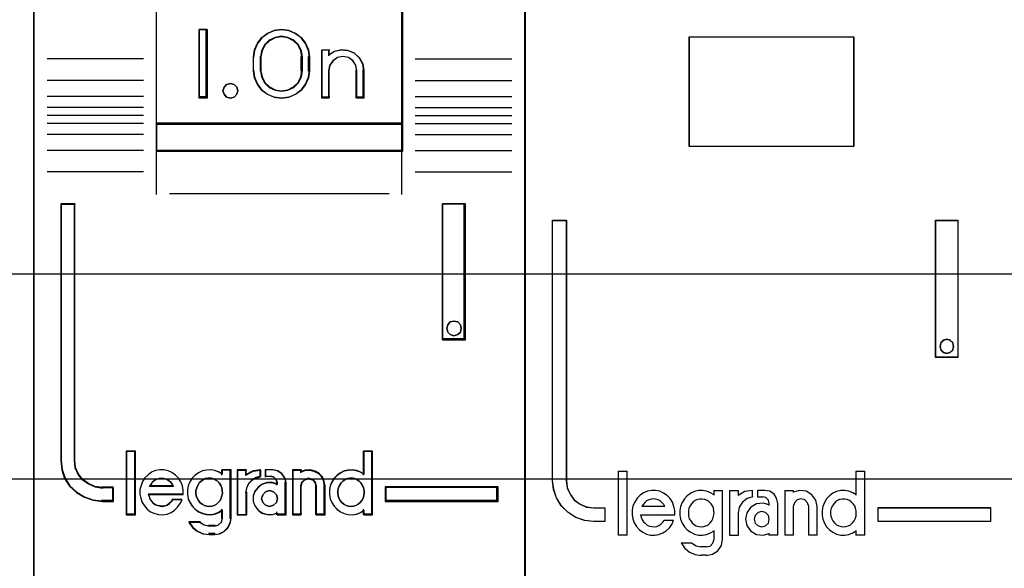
# Model space of a CAD drawing. Extents: x -543332 to -323966, y -9028 to 137422.
# Tile 145 of 250: x -443784 to -443424, y 27131 to 27331. Entities that reach past the tile are written whole.
import ezdxf

# ---------------------------------------------------------------- set-up
doc = ezdxf.new("R2010")
doc.units = 0
doc.header["$MEASUREMENT"] = 0
doc.layers.get('0').update_dxf_attribs({"color": 8})
doc.layers.add('30', color=7, linetype='Continuous')
doc.layers.add('45', color=8, linetype='Continuous')

# ---------------------------------------------------------------- blocks, each defined once
blk = doc.blocks.new('*U1108')
at = {"layer": '30', "color": 7}
blk.add_lwpolyline([(499.9802, -142.47767), (844.087401, -142.47767), (844.087401, -178.455247), (499.9802, -178.455247), (499.9802, -142.47767)], close=True, dxfattribs=at)
for points in [[(499.9802, -142.47767), (844.087401, -142.47767), (844.087401, -178.455247), (499.9802, -178.455247), (499.9802, -142.47767)], [(499.9802, -149.974543), (844.087401, -149.974543), (844.087401, -170.958374), (499.9802, -170.958374), (499.9802, -149.974543)]]:
    blk.add_lwpolyline(points, dxfattribs=at)
blk = doc.blocks.new('*U1112')
at = {"layer": '45', "color": 7}
blk.add_lwpolyline([(626.988712, -118.986054), (645.010459, -118.986054), (645.010459, -118.986054), (645.010459, -202.015715), (645.010459, -202.015715), (626.988712, -202.015715), (626.988712, -202.015715), (626.988712, -118.986054), (626.988712, -118.986054)], close=True, dxfattribs=at)
at = {"layer": '45', "color": 59}
blk.add_lwpolyline([(626.994014, -118.99135), (645.005157, -118.99135), (645.005157, -202.010419), (626.994014, -202.010419), (626.994014, -118.99135)], close=True, dxfattribs=at)
blk = doc.blocks.new('*U1113')
at = {"layer": '45', "color": 7}
for points in [[(662.995091, -119.158183), (645.005157, -119.158183), (645.005157, -200.929979), (662.995091, -200.929979), (662.995091, -119.158183)], [(662.976534, -119.179368), (645.026365, -119.179368), (645.026365, -200.908794), (662.976534, -200.908794), (662.976534, -119.179368)], [(649.493362, -165.482028), (658.506886, -165.482028), (658.506886, -161.006678), (649.493362, -161.006678), (649.493362, -165.482028)], [(651.35439, -162.020914), (651.35439, -164.528699), (651.060125, -164.528699), (651.060125, -162.020914), (651.35439, -162.020914)], [(655.05802, -162.767677), (655.097653, -163.018456), (655.097653, -163.531158), (655.05802, -163.781937), (654.950444, -164.027142), (654.797572, -164.238911), (654.588082, -164.389378), (654.338958, -164.489689), (654.07851, -164.528699), (653.8124, -164.489689), (653.563276, -164.389378), (653.359447, -164.238911), (653.200914, -164.027142), (653.093338, -163.781937), (653.053704, -163.531158), (653.053704, -163.018456), (653.093338, -162.767677), (653.200914, -162.522471), (653.359447, -162.310703), (653.563276, -162.160236), (653.8124, -162.059924), (654.07851, -162.020914), (654.338958, -162.059924), (654.588082, -162.160236), (654.797572, -162.310703), (654.950444, -162.522471), (655.05802, -162.767677)], [(654.843154, -163.530832), (654.843154, -163.016429), (654.803211, -162.792776), (654.700501, -162.580306), (654.52361, -162.412566), (654.312483, -162.30633), (654.078532, -162.267191), (653.838874, -162.30633), (653.627747, -162.412566), (653.450857, -162.580306), (653.348147, -162.792776), (653.308204, -163.016429), (653.308204, -163.530832), (653.348147, -163.754485), (653.450857, -163.966955), (653.627747, -164.134695), (653.838874, -164.24093), (654.078532, -164.274478), (654.312483, -164.24093), (654.52361, -164.134695), (654.700501, -163.966955), (654.803211, -163.754485), (654.843154, -163.530832)], [(656.01848, -162.815902), (656.26955, -162.759744), (656.509207, -162.782207), (656.743159, -162.883291), (656.925755, -163.057378), (657.05129, -163.276392), (657.091233, -163.523484), (657.091233, -164.528699), (656.828751, -164.528699), (656.828751, -163.523484), (656.788808, -163.321317), (656.686097, -163.158461), (656.520619, -163.046147), (656.315199, -163.006837), (656.12119, -163.046147), (655.961418, -163.158461), (655.841589, -163.321317), (655.807353, -163.523484), (655.807353, -164.528699), (655.556283, -164.528699), (655.556283, -162.759744), (655.807353, -162.759744), (655.807353, -162.950679), (656.01848, -162.815902)], [(652.439724, -164.124535), (652.475778, -164.255294), (652.439724, -164.386053), (652.34358, -164.487094), (652.211382, -164.528699), (652.067165, -164.487094), (651.97703, -164.386053), (651.934967, -164.255294), (651.97703, -164.124535), (652.067165, -164.023494), (652.211382, -163.993776), (652.34358, -164.023494), (652.439724, -164.124535)], [(658.506886, -165.439658), (649.493362, -165.439658), (649.493362, -166.467135), (658.506886, -166.467135), (658.506886, -165.439658)], [(647.934553, -179.268225), (647.934553, -178.778737), (647.531533, -178.778737), (647.259068, -178.740238), (647.020662, -178.63574), (646.810638, -178.487243), (646.646024, -178.283748), (646.538174, -178.041754), (646.509792, -177.77776), (646.509792, -168.394978), (646.004598, -168.394978), (646.004598, -177.77776), (646.038656, -178.113252), (646.146506, -178.432245), (646.328149, -178.712738), (646.577908, -178.943733), (646.867401, -179.119729), (647.185276, -179.229726), (647.531533, -179.268225), (647.934553, -179.268225)], [(659.959655, -168.394978), (659.959655, -173.360233), (660.800033, -173.360233), (660.800033, -168.394978), (659.959655, -168.394978)], [(660.615473, -172.809774), (660.651575, -172.939886), (660.615473, -173.081826), (660.519202, -173.170539), (660.380812, -173.211938), (660.248439, -173.170539), (660.152167, -173.081826), (660.116066, -172.939886), (660.152167, -172.809774), (660.248439, -172.709233), (660.380812, -172.679663), (660.519202, -172.709233), (660.615473, -172.809774)], [(648.719259, -179.742242), (648.719259, -177.448956), (648.411739, -177.448956), (648.411739, -179.742242), (648.719259, -179.742242)], [(661.995651, -178.738598), (657.867987, -178.738598), (657.867987, -179.268225), (661.995651, -179.268225), (661.995651, -178.738598)]]:
    blk.add_lwpolyline(points, close=True, dxfattribs=at)
at = {"layer": '45', "color": 139}
for points in [[(662.995091, -119.158183), (645.005157, -119.158183), (645.005157, -200.929979), (662.995091, -200.929979), (662.995091, -119.158183)], [(652.475778, -164.255294), (652.439724, -164.124535), (652.34358, -164.023494), (652.211382, -163.993776), (652.067165, -164.023494), (651.97703, -164.124535), (651.934967, -164.255294), (651.97703, -164.386053), (652.067165, -164.487094), (652.211382, -164.528699), (652.34358, -164.487094), (652.439724, -164.386053), (652.475778, -164.255294)], [(660.651575, -172.939886), (660.615473, -172.809774), (660.519202, -172.709233), (660.380812, -172.679663), (660.248439, -172.709233), (660.152167, -172.809774), (660.116066, -172.939886), (660.152167, -173.081826), (660.248439, -173.170539), (660.380812, -173.211938), (660.519202, -173.170539), (660.615473, -173.081826), (660.651575, -172.939886)], [(651.429455, -179.453595), (651.527906, -179.442183), (651.614775, -179.413653), (651.695853, -179.368006), (651.765348, -179.310947), (651.829052, -179.231064), (651.86959, -179.156887), (651.898547, -179.059886), (651.921712, -178.962885), (651.910129, -178.865884), (651.892755, -178.768883), (651.852217, -178.683294), (651.800095, -178.592), (651.7306, -178.529234), (651.655314, -178.477881), (651.568445, -178.437939), (651.475785, -178.420822), (651.388916, -178.420822), (651.290465, -178.437939), (651.215179, -178.477881), (651.134101, -178.529234), (651.064606, -178.592), (651.018276, -178.683294), (650.977737, -178.768883), (650.948781, -178.865884), (650.948781, -178.962885), (650.960364, -179.059886), (650.98932, -179.156887), (651.03565, -179.231064), (651.093562, -179.310947), (651.17464, -179.368006), (651.255718, -179.413653), (651.342586, -179.442183), (651.429455, -179.453595)], [(656.615372, -179.453595), (656.708126, -179.442183), (656.795083, -179.413653), (656.882041, -179.368006), (656.951606, -179.310947), (657.009578, -179.231064), (657.061752, -179.156887), (657.090738, -179.059886), (657.096535, -178.962885), (657.096535, -178.865884), (657.079144, -178.768883), (657.038564, -178.683294), (656.980592, -178.592), (656.911026, -178.529234), (656.841461, -178.477881), (656.754503, -178.437939), (656.667546, -178.420822), (656.568995, -178.420822), (656.482038, -178.437939), (656.39508, -178.477881), (656.31392, -178.529234), (656.255949, -178.592), (656.197977, -178.683294), (656.157397, -178.768883), (656.134209, -178.865884), (656.134209, -178.962885), (656.145803, -179.059886), (656.174789, -179.156887), (656.226963, -179.231064), (656.284935, -179.310947), (656.3545, -179.368006), (656.441457, -179.413653), (656.528415, -179.442183), (656.615372, -179.453595)], [(653.931197, -179.164948), (653.889538, -179.02357), (653.782415, -178.917536), (653.639583, -178.876301), (653.496752, -178.917536), (653.389628, -179.02357), (653.347969, -179.164948), (653.389628, -179.306326), (653.496752, -179.41236), (653.639583, -179.453595), (653.782415, -179.41236), (653.889538, -179.306326), (653.931197, -179.164948)]]:
    blk.add_lwpolyline(points, close=True, dxfattribs=at)
for points in [[(649.493362, -155.318482), (649.493362, -166.467135)], [(658.467121, -155.318482), (658.467121, -166.467135)], [(651.35439, -162.020914), (651.060125, -162.020914)], [(651.060125, -162.020914), (651.060125, -164.528699)], [(651.314624, -162.020914), (651.314624, -164.528699)], [(655.097653, -163.043095), (655.05802, -162.786122), (654.950444, -162.53486), (654.797572, -162.317861), (654.588082, -162.163677), (654.338958, -162.060888), (654.07851, -162.020914), (653.8124, -162.060888), (653.563276, -162.163677), (653.359447, -162.317861), (653.200914, -162.53486), (653.093338, -162.786122), (653.053704, -163.043095)], [(654.843154, -163.043095), (654.803211, -162.811482), (654.700501, -162.591449), (654.52361, -162.41774), (654.312483, -162.307723), (654.078532, -162.267191), (653.838874, -162.307723), (653.627747, -162.41774), (653.450857, -162.591449), (653.348147, -162.811482), (653.308204, -163.043095)], [(653.053704, -163.546241), (653.053704, -163.003373)], [(653.308204, -163.546241), (653.308204, -163.003373)], [(654.800737, -163.546241), (654.800737, -163.003373)], [(655.057888, -163.546241), (655.057888, -163.003373)], [(655.556283, -162.759744), (655.842595, -162.759744)], [(655.556283, -162.759744), (655.556283, -164.528699)], [(655.800178, -162.759744), (655.800178, -162.987484)], [(657.091233, -163.546241), (657.051067, -163.291786), (656.92483, -163.066247), (656.741214, -162.886972), (656.505955, -162.782877), (656.264958, -162.759744), (656.012485, -162.817575), (655.800178, -162.956369)], [(656.836733, -163.546241), (656.796198, -163.333814), (656.691963, -163.162693), (656.52403, -163.044678), (656.31556, -163.003373), (656.118673, -163.044678), (655.95653, -163.162693), (655.834923, -163.333814), (655.800178, -163.546241)], [(649.034733, -163.096058), (645.506203, -163.096058)], [(658.965516, -163.096058), (662.494046, -163.096058)], [(653.053704, -163.506519), (653.093338, -163.763492), (653.200914, -164.014754), (653.359447, -164.231753), (653.563276, -164.385937), (653.8124, -164.488726), (654.07851, -164.528699), (654.338958, -164.488726), (654.588082, -164.385937), (654.797572, -164.231753), (654.950444, -164.014754), (655.05802, -163.763492), (655.097653, -163.506519)], [(653.308204, -163.506519), (653.348147, -163.737484), (653.450857, -163.956901), (653.627747, -164.130125), (653.838874, -164.239834), (654.078532, -164.274478), (654.312483, -164.239834), (654.52361, -164.130125), (654.700501, -163.956901), (654.803211, -163.737484), (654.843154, -163.506519)], [(655.800178, -163.506519), (655.800178, -164.528699)], [(656.794317, -163.506519), (656.794317, -164.528699)], [(657.051467, -163.506519), (657.051467, -164.528699)], [(649.034733, -163.885202), (645.506203, -163.885202)], [(658.965516, -163.885202), (662.494046, -163.885202)], [(649.034733, -164.47044), (645.506203, -164.47044)], [(651.35439, -164.486329), (651.060125, -164.486329)], [(655.556283, -164.486329), (655.842595, -164.486329)], [(656.794317, -164.486329), (657.091233, -164.486329)], [(658.965516, -164.47044), (662.494046, -164.47044)], [(649.034733, -164.870309), (645.506203, -164.870309)], [(658.965516, -164.870309), (662.494046, -164.870309)], [(649.034733, -165.1669), (645.506203, -165.1669)], [(658.965516, -165.1669), (662.494046, -165.1669)], [(649.034733, -165.450251), (645.506203, -165.450251)], [(649.493362, -165.439658), (658.506886, -165.439658)], [(658.965516, -165.450251), (662.494046, -165.450251)], [(649.034733, -165.852767), (645.506203, -165.852767)], [(658.965516, -165.852767), (662.494046, -165.852767)], [(649.034733, -166.443302), (645.506203, -166.443302)], [(649.493362, -166.427413), (658.506886, -166.427413)], [(649.493362, -166.427413), (649.493362, -168.050721)], [(658.467121, -166.427413), (658.467121, -168.050721)], [(658.965516, -166.443302), (662.494046, -166.443302)], [(649.034733, -167.22715), (645.506203, -167.22715)], [(658.965516, -167.22715), (662.494046, -167.22715)], [(649.986455, -168.010998), (658.013794, -168.010998)], [(646.004598, -168.394978), (646.004598, -177.782621)], [(646.004598, -168.394978), (646.540107, -168.394978)], [(646.500342, -168.394978), (646.500342, -177.782621)], [(659.959655, -173.360233), (659.959655, -168.394978)], [(659.959655, -168.394978), (660.800033, -168.394978)], [(660.760268, -173.360233), (660.760268, -168.394978)], [(659.959655, -173.320511), (660.800033, -173.320511)], [(648.393182, -177.430419), (648.393182, -179.760779)], [(648.393182, -177.430419), (648.740468, -177.430419)], [(648.698051, -177.430419), (648.698051, -179.760779)], [(657.056769, -177.430419), (657.056769, -178.314896)], [(657.056769, -177.430419), (657.409357, -177.430419)], [(657.366941, -177.430419), (657.366941, -179.760779)], [(646.004598, -177.742899), (646.038835, -178.086238), (646.147251, -178.412692), (646.329848, -178.699746), (646.580917, -178.936143), (646.87193, -179.116255), (647.191474, -179.228826), (647.539548, -179.268225)], [(646.500342, -177.742899), (646.529209, -178.016675), (646.638903, -178.267637), (646.80633, -178.478673), (647.019945, -178.632673), (647.262426, -178.741042), (647.539548, -178.780968)], [(650.482199, -179.019915), (650.482199, -178.85715), (650.453733, -178.694384), (650.39111, -178.554069), (650.305714, -178.419367), (650.203239, -178.307115), (650.066606, -178.2117), (649.929973, -178.155574), (649.77626, -178.116286), (649.622548, -178.116286), (649.468835, -178.144349), (649.326509, -178.200475), (649.201262, -178.295889), (649.081708, -178.402529), (648.996312, -178.537231), (648.939381, -178.688771), (648.89953, -178.840312), (648.89953, -179.003077), (648.927995, -179.154618), (648.984926, -179.306158), (649.064628, -179.435248), (649.167103, -179.553112), (649.292351, -179.648527), (649.44037, -179.715878), (649.582696, -179.749553), (649.736409, -179.760779), (649.890121, -179.732716), (650.038141, -179.67659), (650.169081, -179.592401), (650.277249, -179.485761), (650.374031, -179.351059), (650.442347, -179.210744)], [(651.921712, -178.279052), (651.783952, -178.194862), (651.640453, -178.144349), (651.491214, -178.116286), (651.336235, -178.127511), (651.192736, -178.155574), (651.043497, -178.222925), (650.917217, -178.307115), (650.813898, -178.419367), (650.722058, -178.554069), (650.664659, -178.705609), (650.635959, -178.85715), (650.635959, -179.019915), (650.664659, -179.171455), (650.722058, -179.31177), (650.813898, -179.446473), (650.917217, -179.558725), (651.043497, -179.654139), (651.192736, -179.715878), (651.336235, -179.749553), (651.491214, -179.760779), (651.640453, -179.732716), (651.783952, -179.67659), (651.921712, -179.592401)], [(651.881946, -178.116286), (651.881946, -178.314896)], [(651.881946, -178.116286), (652.231883, -178.116286)], [(652.192117, -178.116286), (652.192117, -179.909074)], [(652.451919, -178.116286), (652.451919, -179.760779)], [(652.451919, -178.116286), (652.804507, -178.116286)], [(653.321459, -178.116286), (653.028135, -178.163525), (652.764741, -178.325489)], [(652.764741, -178.116286), (652.764741, -178.325489)], [(653.279042, -178.116286), (653.279042, -178.386396)], [(653.475219, -178.116286), (653.475219, -178.386396)], [(653.772135, -178.116286), (653.475219, -178.116286)], [(654.24402, -178.611487), (654.201665, -178.420566), (654.086704, -178.259477), (653.923338, -178.15805), (653.729719, -178.116286)], [(654.47466, -178.116286), (654.47466, -179.760779)], [(654.47466, -178.116286), (654.813993, -178.116286)], [(655.670277, -178.730654), (655.641185, -178.55512), (655.571363, -178.385438), (655.454992, -178.256713), (655.297893, -178.168946), (655.129156, -178.116286), (654.942964, -178.127988), (654.774227, -178.186499)], [(654.774227, -178.116286), (654.774227, -178.222211)], [(657.096535, -178.279052), (656.970389, -178.194862), (656.827041, -178.144349), (656.672225, -178.116286), (656.517409, -178.127511), (656.368328, -178.155574), (656.236448, -178.222925), (656.110301, -178.307115), (656.001357, -178.419367), (655.915348, -178.554069), (655.858009, -178.705609), (655.82934, -178.85715), (655.82934, -179.019915), (655.858009, -179.171455), (655.915348, -179.31177), (656.001357, -179.446473), (656.110301, -179.558725), (656.236448, -179.654139), (656.368328, -179.715878), (656.517409, -179.749553), (656.672225, -179.760779), (656.827041, -179.732716), (656.970389, -179.67659), (657.096535, -179.592401)], [(650.121658, -178.730654), (650.075113, -178.635807), (650.016933, -178.55993), (649.947116, -178.509345), (649.865664, -178.452437), (649.778393, -178.433468), (649.691122, -178.420822), (649.603852, -178.433468), (649.522399, -178.452437), (649.435128, -178.509345), (649.365312, -178.55993), (649.307131, -178.635807), (649.254769, -178.730654)], [(653.321459, -178.344026), (653.147859, -178.396963), (652.998203, -178.485192), (652.872493, -178.614594), (652.794672, -178.78517), (652.764741, -178.955745)], [(653.475219, -178.344026), (653.697906, -178.344026)], [(653.931197, -178.611487), (653.885688, -178.481018), (653.788168, -178.376643), (653.658141, -178.344026)], [(655.360106, -178.730654), (655.318258, -178.572576), (655.222604, -178.465083), (655.067166, -178.420822), (654.923686, -178.465083), (654.816075, -178.572576), (654.774227, -178.730654)], [(647.499783, -178.738598), (647.934553, -178.738598)], [(647.894787, -178.738598), (647.894787, -179.268225)], [(647.894787, -178.738598), (647.894787, -179.268225)], [(649.254769, -178.690932), (650.121658, -178.690932)], [(652.451919, -179.760779), (652.804507, -179.760779), (652.804507, -178.916023)], [(653.931197, -178.636529), (653.744788, -178.57971), (653.558378, -178.57971), (653.366143, -178.636529), (653.22051, -178.744486), (653.104004, -178.897898), (653.045751, -179.068355), (653.045751, -179.261541), (653.104004, -179.431998), (653.22051, -179.591092), (653.366143, -179.693367), (653.558378, -179.750186), (653.744788, -179.750186), (653.931197, -179.693367)], [(653.891432, -178.569117), (653.891432, -178.675043)], [(654.201603, -178.569117), (654.201603, -179.760779)], [(654.774227, -178.690932), (654.774227, -179.760779)], [(655.317689, -178.690932), (655.317689, -179.760779)], [(655.627861, -178.690932), (655.627861, -179.760779)], [(657.867987, -178.738598), (661.995651, -178.738598)], [(657.867987, -178.738598), (657.867987, -179.268225)], [(661.953234, -179.268225), (661.953234, -178.738598)], [(647.499783, -179.228503), (647.934553, -179.228503)], [(649.209701, -178.998115), (650.482199, -178.998115)], [(649.209701, -178.998115), (649.238794, -179.088013), (649.267886, -179.17791), (649.326071, -179.261814), (649.384256, -179.333732), (649.465716, -179.393663), (649.552993, -179.423629), (649.640271, -179.441608), (649.733367, -179.453595), (649.820645, -179.435615), (649.896285, -179.40565), (649.977744, -179.351711), (650.047566, -179.279793), (650.105752, -179.201882)], [(650.065986, -179.183485), (650.445084, -179.183485)], [(657.867987, -179.228503), (661.995651, -179.228503)], [(651.881946, -179.556872), (651.881946, -179.909074)], [(657.056769, -179.556872), (657.056769, -179.760779)], [(648.393182, -179.721057), (648.740468, -179.721057)], [(650.686329, -180.004407), (650.821409, -180.202124), (651.003474, -180.351909), (651.220777, -180.453763), (651.449827, -180.48372)], [(650.686329, -180.004407), (651.110494, -180.004407)], [(651.070729, -180.004407), (651.250956, -180.126332), (651.449827, -180.176536)], [(651.608889, -180.48372), (651.798754, -180.454464), (651.964886, -180.366697), (652.107284, -180.237973), (652.196283, -180.056588), (652.231883, -179.869352)], [(651.608889, -180.176536), (651.755724, -180.132653), (651.877023, -180.026079), (651.921712, -179.869352)], [(653.891432, -179.654853), (653.891432, -179.760779)], [(653.891432, -179.721057), (654.24402, -179.721057)], [(654.47466, -179.721057), (654.813993, -179.721057)], [(655.317689, -179.721057), (655.670277, -179.721057)], [(657.056769, -179.721057), (657.409357, -179.721057)], [(651.40741, -180.136814), (651.648655, -180.136814)], [(651.648655, -180.443998), (651.40741, -180.443998)]]:
    blk.add_lwpolyline(points, dxfattribs=at)
at = {"layer": '45', "color": 59}
for points in [[(649.493362, -165.482028), (658.506886, -165.482028), (658.506886, -161.006678), (649.493362, -161.006678), (649.493362, -165.482028)], [(651.35439, -162.020914), (651.35439, -164.528699), (651.060125, -164.528699), (651.060125, -162.020914), (651.35439, -162.020914)], [(655.05802, -162.767677), (655.097653, -163.018456), (655.097653, -163.531158), (655.05802, -163.781937), (654.950444, -164.027142), (654.797572, -164.238911), (654.588082, -164.389378), (654.338958, -164.489689), (654.07851, -164.528699), (653.8124, -164.489689), (653.563276, -164.389378), (653.359447, -164.238911), (653.200914, -164.027142), (653.093338, -163.781937), (653.053704, -163.531158), (653.053704, -163.018456), (653.093338, -162.767677), (653.200914, -162.522471), (653.359447, -162.310703), (653.563276, -162.160236), (653.8124, -162.059924), (654.07851, -162.020914), (654.338958, -162.059924), (654.588082, -162.160236), (654.797572, -162.310703), (654.950444, -162.522471), (655.05802, -162.767677)], [(654.843154, -163.530832), (654.843154, -163.016429), (654.803211, -162.792776), (654.700501, -162.580306), (654.52361, -162.412566), (654.312483, -162.30633), (654.078532, -162.267191), (653.838874, -162.30633), (653.627747, -162.412566), (653.450857, -162.580306), (653.348147, -162.792776), (653.308204, -163.016429), (653.308204, -163.530832), (653.348147, -163.754485), (653.450857, -163.966955), (653.627747, -164.134695), (653.838874, -164.24093), (654.078532, -164.274478), (654.312483, -164.24093), (654.52361, -164.134695), (654.700501, -163.966955), (654.803211, -163.754485), (654.843154, -163.530832)], [(654.824597, -163.52603), (654.824597, -163.021128), (654.78562, -162.801606), (654.685393, -162.593059), (654.51278, -162.428418), (654.306758, -162.324145), (654.078463, -162.285728), (653.8446, -162.324145), (653.638578, -162.428418), (653.465965, -162.593059), (653.365738, -162.801606), (653.326761, -163.021128), (653.326761, -163.52603), (653.365738, -163.745552), (653.465965, -163.954098), (653.638578, -164.11874), (653.8446, -164.223013), (654.078463, -164.255941), (654.306758, -164.223013), (654.51278, -164.11874), (654.685393, -163.954098), (654.78562, -163.745552), (654.824597, -163.52603)], [(656.01848, -162.815902), (656.26955, -162.759744), (656.509207, -162.782207), (656.743159, -162.883291), (656.925755, -163.057378), (657.05129, -163.276392), (657.091233, -163.523484), (657.091233, -164.528699), (656.828751, -164.528699), (656.828751, -163.523484), (656.788808, -163.321317), (656.686097, -163.158461), (656.520619, -163.046147), (656.315199, -163.006837), (656.12119, -163.046147), (655.961418, -163.158461), (655.841589, -163.321317), (655.807353, -163.523484), (655.807353, -164.528699), (655.556283, -164.528699), (655.556283, -162.759744), (655.807353, -162.759744), (655.807353, -162.950679), (656.01848, -162.815902)], [(652.439724, -164.124535), (652.475778, -164.255294), (652.439724, -164.386053), (652.34358, -164.487094), (652.211382, -164.528699), (652.067165, -164.487094), (651.97703, -164.386053), (651.934967, -164.255294), (651.97703, -164.124535), (652.067165, -164.023494), (652.211382, -163.993776), (652.34358, -164.023494), (652.439724, -164.124535)], [(658.506886, -165.439658), (649.493362, -165.439658), (649.493362, -166.467135), (658.506886, -166.467135), (658.506886, -165.439658)], [(658.488329, -165.460843), (649.511919, -165.460843), (649.511919, -166.448598), (658.488329, -166.448598), (658.488329, -165.460843)], [(659.959655, -168.394978), (659.959655, -173.360233), (660.800033, -173.360233), (660.800033, -168.394978), (659.959655, -168.394978)], [(660.615473, -172.809774), (660.651575, -172.939886), (660.615473, -173.081826), (660.519202, -173.170539), (660.380812, -173.211938), (660.248439, -173.170539), (660.152167, -173.081826), (660.116066, -172.939886), (660.152167, -172.809774), (660.248439, -172.709233), (660.380812, -172.679663), (660.519202, -172.709233), (660.615473, -172.809774)], [(648.740468, -179.760779), (648.740468, -177.430419), (648.393182, -177.430419), (648.393182, -179.760779), (648.740468, -179.760779)], [(655.82934, -178.8632), (655.82934, -179.024875), (655.85786, -179.175401), (655.9149, -179.314777), (656.000461, -179.448577), (656.108837, -179.560078), (656.234326, -179.654853), (656.365519, -179.716178), (656.513824, -179.749629), (656.667833, -179.760779), (656.821842, -179.732903), (656.964443, -179.677153), (657.089931, -179.593528), (657.089931, -179.760779), (657.409357, -179.760779), (657.409357, -177.430419), (657.089931, -177.430419), (657.089931, -178.288972), (656.964443, -178.205347), (656.821842, -178.155172), (656.667833, -178.127297), (656.513824, -178.138447), (656.365519, -178.166322), (656.234326, -178.233222), (656.108837, -178.316848), (656.000461, -178.428348), (655.9149, -178.562149), (655.85786, -178.712674), (655.82934, -178.8632)], [(648.89953, -179.003077), (648.927995, -179.154618), (648.984926, -179.306158), (649.064628, -179.435248), (649.167103, -179.553112), (649.292351, -179.648527), (649.44037, -179.715878), (649.582696, -179.749553), (649.736409, -179.760779), (649.890121, -179.732716), (650.038141, -179.67659), (650.169081, -179.592401), (650.277249, -179.485761), (650.374031, -179.351059), (650.442347, -179.210744), (650.095071, -179.210744), (650.038141, -179.283707), (649.969824, -179.351059), (649.890121, -179.401572), (649.816111, -179.429635), (649.730716, -179.446473), (649.639627, -179.435248), (649.554231, -179.41841), (649.468835, -179.390347), (649.389132, -179.334221), (649.332202, -179.26687), (649.275271, -179.188293), (649.246806, -179.104104), (649.218341, -179.019915), (650.482199, -179.019915), (650.482199, -178.85715), (650.453733, -178.694384), (650.39111, -178.554069), (650.305714, -178.419367), (650.203239, -178.307115), (650.066606, -178.2117), (649.929973, -178.155574), (649.77626, -178.116286), (649.622548, -178.116286), (649.468835, -178.144349), (649.326509, -178.200475), (649.201262, -178.295889), (649.081708, -178.402529), (648.996312, -178.537231), (648.939381, -178.688771), (648.89953, -178.840312), (648.89953, -179.003077)], [(650.721455, -178.55078), (650.664457, -178.701181), (650.635959, -178.851583), (650.635959, -179.013126), (650.664457, -179.163527), (650.721455, -179.302788), (650.81265, -179.436478), (650.915246, -179.547887), (651.04064, -179.642584), (651.188833, -179.703859), (651.331326, -179.737282), (651.485218, -179.748423), (651.633411, -179.720571), (651.775905, -179.664866), (651.912698, -179.58131), (651.912698, -179.898824), (651.8728, -180.038085), (651.764505, -180.132783), (651.633411, -180.171776), (651.428221, -180.171776), (651.24583, -180.132783), (651.080538, -180.038085), (650.687256, -180.038085), (650.81835, -180.221909), (650.995042, -180.36117), (651.205932, -180.455868), (651.428221, -180.48372), (651.633411, -180.48372), (651.815803, -180.455868), (651.975395, -180.372311), (652.112189, -180.249762), (652.197684, -180.077078), (652.231883, -179.898824), (652.231883, -178.116286), (651.912698, -178.116286), (651.912698, -178.277829), (651.775905, -178.194272), (651.633411, -178.144138), (651.485218, -178.116286), (651.331326, -178.127427), (651.188833, -178.155279), (651.04064, -178.222124), (650.915246, -178.305681), (650.81265, -178.417089), (650.721455, -178.55078)], [(652.451919, -178.116286), (652.451919, -179.760779), (652.778726, -179.760779), (652.778726, -178.935726), (652.807905, -178.772961), (652.883771, -178.610195), (653.006324, -178.486718), (653.15222, -178.402529), (653.321459, -178.352015), (653.321459, -178.116286), (653.035503, -178.155574), (652.778726, -178.290277), (652.778726, -178.116286), (652.451919, -178.116286)], [(652.473127, -178.134823), (652.473127, -179.742242), (652.784989, -179.742242), (652.784989, -178.935789), (652.812834, -178.776693), (652.88523, -178.617597), (653.002178, -178.496904), (653.141402, -178.414613), (653.302902, -178.365238), (653.302902, -178.134823), (653.030023, -178.173225), (652.784989, -178.304891), (652.784989, -178.134823), (652.473127, -178.134823)], [(653.10336, -178.907663), (653.045751, -179.076041), (653.045751, -179.26687), (653.10336, -179.435248), (653.218578, -179.592401), (653.362601, -179.693427), (653.552711, -179.749553), (653.73706, -179.749553), (653.921409, -179.693427), (653.921409, -179.760779), (654.24402, -179.760779), (654.24402, -178.582132), (654.203693, -178.402529), (654.094236, -178.250988), (653.938692, -178.155574), (653.754343, -178.116286), (653.489341, -178.116286), (653.489341, -178.352015), (653.679451, -178.352015), (653.794669, -178.380078), (653.881083, -178.46988), (653.921409, -178.582132), (653.921409, -178.649483), (653.73706, -178.593357), (653.552711, -178.593357), (653.362601, -178.649483), (653.218578, -178.756123), (653.10336, -178.907663)], [(654.47466, -178.116286), (654.47466, -179.760779), (654.785061, -179.760779), (654.785061, -178.705609), (654.825298, -178.565294), (654.928765, -178.46988), (655.06672, -178.430592), (655.216173, -178.46988), (655.308143, -178.565294), (655.34838, -178.705609), (655.34838, -179.760779), (655.670277, -179.760779), (655.670277, -178.705609), (655.641537, -178.537231), (655.572559, -178.374466), (655.457595, -178.250988), (655.302395, -178.166799), (655.135698, -178.116286), (654.951757, -178.127511), (654.785061, -178.183637), (654.785061, -178.116286), (654.47466, -178.116286)], [(654.493217, -178.134823), (654.493217, -179.742242), (654.793982, -179.742242), (654.793982, -178.71086), (654.83297, -178.573709), (654.933225, -178.480445), (655.066899, -178.442043), (655.211712, -178.480445), (655.300827, -178.573709), (655.339815, -178.71086), (655.339815, -179.742242), (655.65172, -179.742242), (655.65172, -178.71086), (655.623871, -178.546278), (655.557035, -178.387182), (655.44564, -178.266489), (655.295258, -178.184198), (655.133736, -178.134823), (654.955504, -178.145795), (654.793982, -178.200656), (654.793982, -178.134823), (654.493217, -178.134823)], [(650.075113, -178.635807), (650.121658, -178.730654), (649.254769, -178.730654), (649.307131, -178.635807), (649.365312, -178.55993), (649.435128, -178.509345), (649.522399, -178.452437), (649.603852, -178.433468), (649.691122, -178.420822), (649.778393, -178.433468), (649.865664, -178.452437), (649.947116, -178.509345), (650.016933, -178.55993), (650.075113, -178.635807)], [(650.121658, -178.730654), (649.254769, -178.730654), (649.307131, -178.635807), (649.365312, -178.55993), (649.435128, -178.509345), (649.522399, -178.452437), (649.603852, -178.433468), (649.691122, -178.420822), (649.778393, -178.433468), (649.865664, -178.452437), (649.947116, -178.509345), (650.016933, -178.55993), (650.075113, -178.635807), (650.121658, -178.730654)], [(651.829052, -179.231064), (651.765348, -179.310947), (651.695853, -179.368006), (651.614775, -179.413653), (651.527906, -179.442183), (651.429455, -179.453595), (651.342586, -179.442183), (651.255718, -179.413653), (651.17464, -179.368006), (651.093562, -179.310947), (651.03565, -179.231064), (650.98932, -179.156887), (650.960364, -179.059886), (650.948781, -178.962885), (650.948781, -178.865884), (650.977737, -178.768883), (651.018276, -178.683294), (651.064606, -178.592), (651.134101, -178.529234), (651.215179, -178.477881), (651.290465, -178.437939), (651.388916, -178.420822), (651.475785, -178.420822), (651.568445, -178.437939), (651.655314, -178.477881), (651.7306, -178.529234), (651.800095, -178.592), (651.852217, -178.683294), (651.892755, -178.768883), (651.910129, -178.865884), (651.921712, -178.962885), (651.898547, -179.059886), (651.86959, -179.156887), (651.829052, -179.231064)], [(651.018276, -178.683294), (651.064606, -178.592), (651.134101, -178.529234), (651.215179, -178.477881), (651.290465, -178.437939), (651.388916, -178.420822), (651.475785, -178.420822), (651.568445, -178.437939), (651.655314, -178.477881), (651.7306, -178.529234), (651.800095, -178.592), (651.852217, -178.683294), (651.892755, -178.768883), (651.910129, -178.865884), (651.921712, -178.962885), (651.898547, -179.059886), (651.86959, -179.156887), (651.829052, -179.231064), (651.765348, -179.310947), (651.695853, -179.368006), (651.614775, -179.413653), (651.527906, -179.442183), (651.429455, -179.453595), (651.342586, -179.442183), (651.255718, -179.413653), (651.17464, -179.368006), (651.093562, -179.310947), (651.03565, -179.231064), (650.98932, -179.156887), (650.960364, -179.059886), (650.948781, -178.962885), (650.948781, -178.865884), (650.977737, -178.768883), (651.018276, -178.683294)], [(656.754503, -178.437939), (656.841461, -178.477881), (656.911026, -178.529234), (656.980592, -178.592), (657.038564, -178.683294), (657.079144, -178.768883), (657.096535, -178.865884), (657.096535, -178.962885), (657.090738, -179.059886), (657.061752, -179.156887), (657.009578, -179.231064), (656.951606, -179.310947), (656.882041, -179.368006), (656.795083, -179.413653), (656.708126, -179.442183), (656.615372, -179.453595), (656.528415, -179.442183), (656.441457, -179.413653), (656.3545, -179.368006), (656.284935, -179.310947), (656.226963, -179.231064), (656.174789, -179.156887), (656.145803, -179.059886), (656.134209, -178.962885), (656.134209, -178.865884), (656.157397, -178.768883), (656.197977, -178.683294), (656.255949, -178.592), (656.31392, -178.529234), (656.39508, -178.477881), (656.482038, -178.437939), (656.568995, -178.420822), (656.667546, -178.420822), (656.754503, -178.437939)], [(656.157397, -178.768883), (656.197977, -178.683294), (656.255949, -178.592), (656.31392, -178.529234), (656.39508, -178.477881), (656.482038, -178.437939), (656.568995, -178.420822), (656.667546, -178.420822), (656.754503, -178.437939), (656.841461, -178.477881), (656.911026, -178.529234), (656.980592, -178.592), (657.038564, -178.683294), (657.079144, -178.768883), (657.096535, -178.865884), (657.096535, -178.962885), (657.090738, -179.059886), (657.061752, -179.156887), (657.009578, -179.231064), (656.951606, -179.310947), (656.882041, -179.368006), (656.795083, -179.413653), (656.708126, -179.442183), (656.615372, -179.453595), (656.528415, -179.442183), (656.441457, -179.413653), (656.3545, -179.368006), (656.284935, -179.310947), (656.226963, -179.231064), (656.174789, -179.156887), (656.145803, -179.059886), (656.134209, -178.962885), (656.134209, -178.865884), (656.157397, -178.768883)], [(653.889538, -179.02357), (653.931197, -179.164948), (653.889538, -179.306326), (653.782415, -179.41236), (653.639583, -179.453595), (653.496752, -179.41236), (653.389628, -179.306326), (653.347969, -179.164948), (653.389628, -179.02357), (653.496752, -178.917536), (653.639583, -178.876301), (653.782415, -178.917536), (653.889538, -179.02357)], [(653.347969, -179.164948), (653.389628, -179.02357), (653.496752, -178.917536), (653.639583, -178.876301), (653.782415, -178.917536), (653.889538, -179.02357), (653.931197, -179.164948), (653.889538, -179.306326), (653.782415, -179.41236), (653.639583, -179.453595), (653.496752, -179.41236), (653.389628, -179.306326), (653.347969, -179.164948)], [(661.974442, -178.759783), (657.886544, -178.759783), (657.886544, -179.249688), (661.974442, -179.249688), (661.974442, -178.759783)]]:
    blk.add_lwpolyline(points, close=True, dxfattribs=at)
at = {"layer": '45', "color": 1}
for points in [[(647.934553, -179.268225), (647.934553, -178.778737), (647.531533, -178.778737), (647.259068, -178.740238), (647.020662, -178.63574), (646.810638, -178.487243), (646.646024, -178.283748), (646.538174, -178.041754), (646.509792, -177.77776), (646.509792, -168.394978), (646.004598, -168.394978), (646.004598, -177.77776), (646.038656, -178.113252), (646.146506, -178.432245), (646.328149, -178.712738), (646.577908, -178.943733), (646.867401, -179.119729), (647.185276, -179.229726), (647.531533, -179.268225), (647.934553, -179.268225)], [(647.915995, -179.249688), (647.915995, -178.761869), (647.521279, -178.761869), (647.254429, -178.723501), (647.020935, -178.61936), (646.815238, -178.471369), (646.654016, -178.268568), (646.548388, -178.027399), (646.520591, -177.764305), (646.520591, -168.413515), (646.025806, -168.413515), (646.025806, -177.764305), (646.059162, -178.098653), (646.164791, -178.416558), (646.342691, -178.696095), (646.587304, -178.926302), (646.870832, -179.101698), (647.182157, -179.21132), (647.521279, -179.249688), (647.915995, -179.249688)], [(661.995651, -178.738598), (657.867987, -178.738598), (657.867987, -179.268225), (661.995651, -179.268225), (661.995651, -178.738598)]]:
    blk.add_lwpolyline(points, close=True, dxfattribs=at)
blk = doc.blocks.new('*U1114')
at = {"layer": '45', "color": 7}
for points in [[(662.989789, -118.986054), (681.011536, -118.986054), (681.011536, -118.986054), (681.011536, -202.015715), (681.011536, -202.015715), (662.989789, -202.015715), (662.989789, -202.015715), (662.989789, -118.986054), (662.989789, -118.986054)], [(668.986434, -162.28308), (675.001636, -162.28308), (675.001636, -166.300303), (668.986434, -166.300303), (668.986434, -162.28308)], [(668.991736, -162.288376), (674.996334, -162.288376), (674.996334, -166.295006), (668.991736, -166.295006), (668.991736, -162.288376)], [(663.98923, -168.996105), (664.492911, -168.996105), (664.492911, -178.507793), (664.522195, -178.765023), (664.627616, -179.004715), (664.779892, -179.215177), (664.990735, -179.367177), (665.230862, -179.472407), (665.488559, -179.501638), (665.892674, -179.501638), (665.892674, -180.004407), (665.488559, -180.004407), (665.16058, -179.963484), (664.838459, -179.858253), (664.557335, -179.671177), (664.311352, -179.425638), (664.135649, -179.139177), (664.030227, -178.835177), (663.98923, -178.507793), (663.98923, -168.996105)], [(677.994657, -168.990809), (678.805874, -168.990809), (678.805874, -168.990809), (678.805874, -174.006379), (678.805874, -174.006379), (677.994657, -174.006379), (677.994657, -174.006379), (677.994657, -168.990809), (677.994657, -168.990809)], [(678.00261, -168.996105), (678.800572, -168.996105), (678.800572, -174.001082), (678.00261, -174.001082), (678.00261, -168.996105)], [(678.652114, -173.602538), (678.622796, -173.473149), (678.523117, -173.384929), (678.405848, -173.349641), (678.276852, -173.384929), (678.183036, -173.473149), (678.153719, -173.602538), (678.183036, -173.726046), (678.276852, -173.820147), (678.405848, -173.855435), (678.523117, -173.820147), (678.622796, -173.726046), (678.652114, -173.602538)], [(669.420887, -180.203017), (669.515858, -180.191162), (669.593021, -180.161525), (669.67612, -180.120032), (669.747348, -180.054829), (669.806705, -179.983699), (669.848254, -179.900714), (669.877933, -179.811801), (669.89574, -179.711034), (669.889804, -179.616193), (669.866061, -179.521353), (669.830448, -179.43244), (669.782962, -179.355383), (669.71767, -179.29018), (669.634571, -179.230905), (669.551472, -179.19534), (669.462437, -179.183485), (669.373402, -179.183485), (669.290303, -179.19534), (669.201268, -179.230905), (669.13004, -179.29018), (669.064748, -179.355383), (669.017263, -179.43244), (668.975713, -179.521353), (668.957906, -179.616193), (668.951971, -179.711034), (668.963842, -179.811801), (668.987585, -179.900714), (669.041005, -179.983699), (669.094426, -180.054829), (669.17159, -180.120032), (669.242818, -180.161525), (669.331853, -180.191162), (669.420887, -180.203017)], [(674.627135, -180.203017), (674.715979, -180.191162), (674.798899, -180.161525), (674.881819, -180.120032), (674.952894, -180.054829), (675.012123, -179.983699), (675.04766, -179.900714), (675.083198, -179.811801), (675.08912, -179.711034), (675.08912, -179.616193), (675.065429, -179.521353), (675.035814, -179.43244), (674.976586, -179.355383), (674.911434, -179.29018), (674.840359, -179.230905), (674.757439, -179.19534), (674.668596, -179.183485), (674.579752, -179.183485), (674.484986, -179.19534), (674.407989, -179.230905), (674.330991, -179.29018), (674.265839, -179.355383), (674.218456, -179.43244), (674.176996, -179.521353), (674.153304, -179.616193), (674.153304, -179.711034), (674.159227, -179.811801), (674.194765, -179.900714), (674.236225, -179.983699), (674.301377, -180.054829), (674.366528, -180.120032), (674.449449, -180.161525), (674.538292, -180.191162), (674.627135, -180.203017)], [(671.907876, -179.920991), (671.877908, -179.782978), (671.770023, -179.680968), (671.638162, -179.638964), (671.500308, -179.680968), (671.392423, -179.782978), (671.356461, -179.920991), (671.392423, -180.059004), (671.500308, -180.161013), (671.638162, -180.203017), (671.770023, -180.161013), (671.877908, -180.059004), (671.907876, -179.920991)]]:
    blk.add_lwpolyline(points, close=True, dxfattribs=at)
at = {"layer": '45', "color": 59}
blk.add_lwpolyline([(662.995091, -118.99135), (681.006234, -118.99135), (681.006234, -202.010419), (662.995091, -202.010419), (662.995091, -118.99135)], close=True, dxfattribs=at)
at = {"layer": '45', "color": 1}
for points in [[(663.983928, -168.990809), (664.490415, -168.990809), (664.490415, -168.990809), (664.490415, -178.511649), (664.490415, -178.511649), (664.519862, -178.769127), (664.62587, -179.00905), (664.778994, -179.219714), (664.991012, -179.37186), (665.232477, -179.477192), (665.491609, -179.506451), (665.491609, -179.506451), (665.897977, -179.506451), (665.897977, -179.506451), (665.897977, -180.009703), (665.897977, -180.009703), (665.491609, -180.009703), (665.491609, -180.009703), (665.161804, -179.968741), (664.837888, -179.863409), (664.555198, -179.676152), (664.307844, -179.430378), (664.131163, -179.143641), (664.025154, -178.839348), (663.983928, -178.511649), (663.983928, -178.511649), (663.983928, -168.990809), (663.983928, -168.990809)], [(675.889733, -179.493317), (680.004142, -179.493317), (680.004142, -179.493317), (680.004142, -180.009703), (680.004142, -180.009703), (675.889733, -180.009703), (675.889733, -180.009703), (675.889733, -179.493317), (675.889733, -179.493317)], [(675.895036, -179.498613), (679.99884, -179.498613), (679.99884, -180.004407), (675.895036, -180.004407), (675.895036, -179.498613)]]:
    blk.add_lwpolyline(points, close=True, dxfattribs=at)
at = {"layer": '45', "color": 255}
blk.add_lwpolyline([(678.657416, -173.602538), (678.627475, -173.470439), (678.525675, -173.380372), (678.40591, -173.344345), (678.274169, -173.380372), (678.178358, -173.470439), (678.148417, -173.602538), (678.178358, -173.728632), (678.274169, -173.824704), (678.40591, -173.860731), (678.525675, -173.824704), (678.627475, -173.728632), (678.657416, -173.602538)], close=True, dxfattribs=at)
at = {"layer": '45', "color": 7}
for points in [[(666.388418, -178.166601), (666.388418, -180.504905)], [(666.388418, -178.166601), (666.711845, -178.166601)], [(666.69859, -178.166601), (666.69859, -180.504905)], [(675.075865, -178.166601), (675.075865, -179.037837)], [(675.075865, -178.166601), (675.407245, -178.166601)], [(675.391339, -178.166601), (675.391339, -180.504905)], [(668.456227, -179.769047), (668.456227, -179.604215), (668.420813, -179.451156), (668.367692, -179.298098), (668.28506, -179.168587), (668.178818, -179.056736), (668.048968, -178.962547), (667.913215, -178.897791), (667.753852, -178.868357), (667.612197, -178.868357), (667.452834, -178.897791), (667.317081, -178.95666), (667.187231, -179.044963), (667.080989, -179.150926), (666.992454, -179.292211), (666.927529, -179.433496), (666.892115, -179.592441), (666.892115, -179.751386), (666.921627, -179.904445), (666.974748, -180.051616), (667.05738, -180.187014), (667.163621, -180.304751), (667.28757, -180.398941), (667.423323, -180.463697), (667.570881, -180.499018), (667.724341, -180.504905), (667.871898, -180.481357), (668.013554, -180.422489), (668.143405, -180.34596), (668.261451, -180.239996), (668.349985, -180.110485), (668.414911, -179.963313)], [(669.89574, -179.027302), (669.765614, -178.950773), (669.617744, -178.891904), (669.475788, -178.868357), (669.327918, -178.874244), (669.180047, -178.909565), (669.044007, -178.97432), (668.913881, -179.062623), (668.813329, -179.174474), (668.724607, -179.303985), (668.665459, -179.451156), (668.641799, -179.604215), (668.641799, -179.769047), (668.665459, -179.922105), (668.724607, -180.069277), (668.813329, -180.198788), (668.913881, -180.310638), (669.044007, -180.398941), (669.180047, -180.463697), (669.327918, -180.499018), (669.475788, -180.504905), (669.617744, -180.481357), (669.765614, -180.422489), (669.89574, -180.34596)], [(669.882485, -178.868357), (669.882485, -179.037837)], [(669.882485, -178.868357), (670.205911, -178.868357)], [(670.192656, -178.868357), (670.192656, -180.669089)], [(670.46041, -178.868357), (670.46041, -180.504905)], [(670.46041, -178.868357), (670.789139, -178.868357)], [(671.306091, -178.868357), (671.022912, -178.912227), (670.775884, -179.056374)], [(670.775884, -178.868357), (670.775884, -179.056374)], [(671.290185, -178.868357), (671.290185, -179.114633)], [(671.483711, -178.868357), (671.483711, -179.114633)], [(671.754116, -178.868357), (671.483711, -178.868357)], [(672.22335, -179.347669), (672.181132, -179.155944), (672.084634, -179.006159), (671.927826, -178.898314), (671.740861, -178.868357)], [(672.485802, -178.868357), (672.485802, -180.504905)], [(672.485802, -178.868357), (672.801276, -178.868357)], [(673.657561, -179.458891), (673.609915, -179.220291), (673.472932, -179.023447), (673.264481, -178.898182), (673.020295, -178.868357), (672.788021, -178.933972)], [(672.788021, -178.868357), (672.788021, -178.945153)], [(675.08912, -179.027302), (674.97096, -178.950773), (674.823259, -178.891904), (674.675559, -178.868357), (674.52195, -178.874244), (674.374249, -178.909565), (674.238365, -178.97432), (674.114296, -179.062623), (674.007952, -179.174474), (673.92524, -179.303985), (673.872067, -179.451156), (673.848435, -179.604215), (673.848435, -179.769047), (673.872067, -179.922105), (673.92524, -180.069277), (674.007952, -180.198788), (674.114296, -180.310638), (674.238365, -180.398941), (674.374249, -180.463697), (674.52195, -180.499018), (674.675559, -180.504905), (674.823259, -180.481357), (674.97096, -180.422489), (675.08912, -180.34596)], [(668.093035, -179.458891), (668.051446, -179.38587), (667.986091, -179.306764), (667.920736, -179.251998), (667.84944, -179.209403), (667.754379, -179.185063), (667.677142, -179.172892), (667.593963, -179.185063), (667.504843, -179.209403), (667.427606, -179.251998), (667.362251, -179.306764), (667.296897, -179.38587), (667.255307, -179.458891)], [(671.306091, -179.101393), (671.101238, -179.167302), (670.926511, -179.29912), (670.812034, -179.478872), (670.775884, -179.694575)], [(671.483711, -179.101393), (671.679887, -179.101393)], [(671.907876, -179.347669), (671.876948, -179.218374), (671.790347, -179.132177), (671.666632, -179.101393)], [(673.352691, -179.458891), (673.310641, -179.318934), (673.214527, -179.215488), (673.070356, -179.172892), (672.932192, -179.215488), (672.830071, -179.318934), (672.788021, -179.458891)], [(667.255307, -179.44565), (668.093035, -179.44565)], [(671.907876, -179.399455), (671.682081, -179.334429), (671.444402, -179.363986), (671.230491, -179.488128), (671.093825, -179.683207), (671.04629, -179.919667), (671.093825, -180.156127), (671.230491, -180.351206), (671.444402, -180.475347), (671.682081, -180.504905), (671.907876, -180.439878)], [(671.894621, -179.334429), (671.894621, -179.413873)], [(672.210095, -179.334429), (672.210095, -180.504905)], [(672.788021, -179.44565), (672.788021, -180.504905)], [(673.339436, -179.44565), (673.339436, -180.504905)], [(673.644305, -179.44565), (673.644305, -180.504905)], [(667.207589, -179.760779), (668.456227, -179.760779)], [(667.207589, -179.760779), (667.225401, -179.85165), (667.266965, -179.942521), (667.314465, -180.015217), (667.379779, -180.081856), (667.45103, -180.136379), (667.534156, -180.178785), (667.617283, -180.190901), (667.706347, -180.203017), (667.795411, -180.184843), (667.878537, -180.154553), (667.949788, -180.10003), (668.015102, -180.033392), (668.074478, -179.960695)], [(668.061222, -179.954093), (668.41381, -179.954093)], [(670.46041, -180.504905), (670.789139, -180.504905), (670.789139, -179.681335)], [(669.882485, -180.335424), (669.882485, -180.669089)], [(675.075865, -180.335424), (675.075865, -180.504905)], [(666.388418, -180.491664), (666.711845, -180.491664)], [(669.606777, -181.249031), (669.840439, -181.201097), (670.032162, -181.075271), (670.163972, -180.877543), (670.205911, -180.655849)], [(669.606777, -180.931255), (669.754332, -180.900654), (669.852703, -180.790492), (669.89574, -180.655849)], [(671.894621, -180.428109), (671.894621, -180.504905)], [(671.894621, -180.491664), (672.22335, -180.491664)], [(672.485802, -180.491664), (672.801276, -180.491664)], [(673.339436, -180.491664), (673.657561, -180.491664)], [(675.075865, -180.491664), (675.407245, -180.491664)], [(668.686867, -180.785607), (668.812128, -180.972181), (668.991073, -181.122643), (669.199843, -181.21292), (669.426506, -181.249031)], [(668.686867, -180.785607), (669.081871, -180.785607)], [(669.068616, -180.785607), (669.238462, -180.899592), (669.426506, -180.931255)], [(669.413251, -180.918014), (669.620032, -180.918014)], [(669.620032, -181.23579), (669.413251, -181.23579)]]:
    blk.add_lwpolyline(points, dxfattribs=at)

msp = doc.modelspace()

# ---------------------------------------------------------------- block references
at = {"xscale": 10, "yscale": 10, "zscale": 10}
for name in ['*U1108', '*U1112', '*U1114', '*U1113']:
    msp.add_blockref(name, (-450229.1, 28948.04), dxfattribs=at)

doc.saveas('drawing.dxf')
